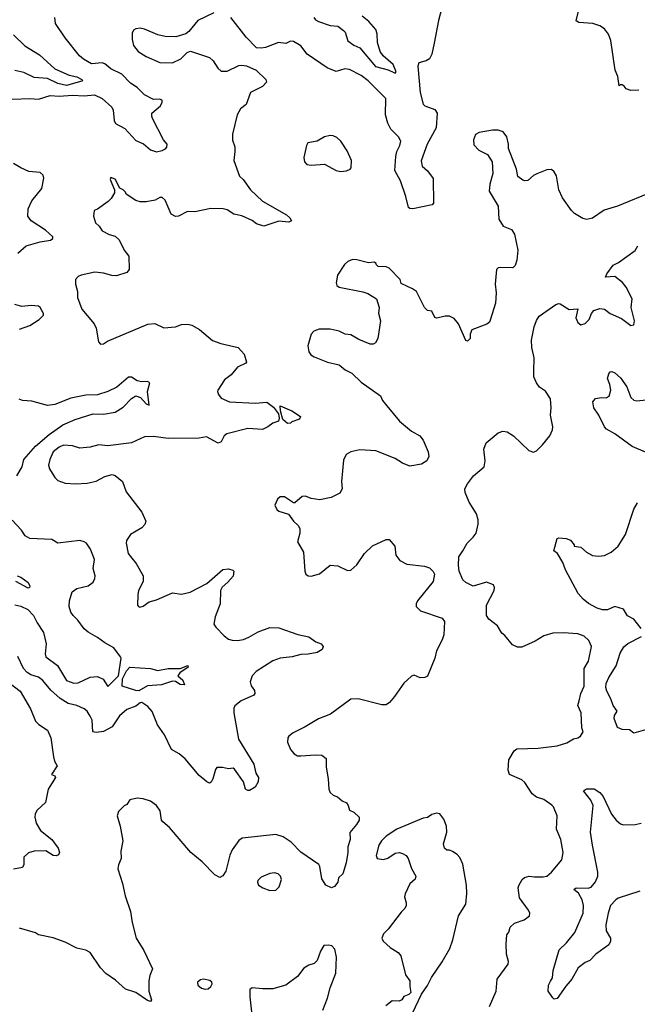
# Model space of a CAD drawing. Extents: x 2133461 to 2293071, y 753526 to 916327.
# Tile 105 of 256: x 2169967 to 2174158, y 832305 to 838990. Entities that reach past the tile are written whole.
import ezdxf

# ---------------------------------------------------------------- set-up
doc = ezdxf.new("R2010")
doc.units = 0

msp = doc.modelspace()

# ---------------------------------------------------------------- linework, layer by layer
at = {"layer": '0CON10XD'}
for points in [[(2172846.1, 839123.9), (2172810, 838985), (2172780.3, 838829.7), (2172764, 838755), (2172748.8, 838725), (2172725, 838710), (2172675, 838696.7), (2172668.6, 838675), (2172685.5, 838495.5), (2172705.7, 838415.7), (2172716.7, 838405), (2172785, 838379.4), (2172800.9, 838355), (2172792.7, 838255), (2172733.2, 838145), (2172691.1, 838031.1), (2172698.5, 837995), (2172733.7, 837963.7), (2172772.3, 837912.3), (2172776.4, 837743.6), (2172767, 837733), (2172635, 837706), (2172615, 837708), (2172606.2, 837715), (2172588.5, 837788.5), (2172552.2, 837895), (2172511.9, 837965), (2172519.6, 838060.4), (2172526.5, 838095), (2172546.4, 838135), (2172553.1, 838165), (2172538.1, 838195), (2172486.1, 838246.1), (2172466.5, 838286.5), (2172450.3, 838345), (2172451.9, 838455), (2172332.9, 838575), (2172285, 838610), (2172205, 838651.4), (2172174.1, 838655.9), (2172115, 838638.8), (2172053.2, 838663.2), (2171917, 838757), (2171875, 838812), (2171825, 838842), (2171805, 838843.8), (2171772.3, 838827.7), (2171723.9, 838836.1), (2171635, 838802), (2171605, 838796), (2171575, 838798.8), (2171505, 838872), (2171400.8, 839005)], [(2174168, 838512), (2174115, 838510), (2174081.7, 838521.7), (2174069.5, 838539.5), (2174055, 838547.5), (2174042.5, 838547.5), (2174035, 838540), (2174026, 838605), (2174007.5, 838647.5), (2173978.3, 838848.3), (2173962.5, 838892.5), (2173935, 838928), (2173905, 838949.2), (2173856.4, 838963.6), (2173760.7, 838970.7), (2173743, 838983), (2173773.3, 839105)], [(2171283.7, 839036.3), (2171175, 838983.8), (2171115, 838910), (2171095, 838893.8), (2171025.6, 838874.4), (2170955, 838875.6), (2170905, 838888.1), (2170815, 838925.6), (2170785, 838931.4), (2170755, 838928.8), (2170740, 838920), (2170730.5, 838899.5), (2170730.8, 838855), (2170740, 838815), (2170772, 838775), (2170825, 838739.2), (2170918.3, 838698.3), (2171005, 838697.5), (2171061.2, 838725), (2171102.5, 838767.5), (2171127, 838777), (2171255, 838734.4), (2171279.8, 838709.8), (2171310.9, 838660.9), (2171335, 838641.4), (2171375, 838640.8), (2171455, 838678.6), (2171475, 838680.8), (2171507, 838677), (2171572.5, 838647.5), (2171636.7, 838585), (2171641.2, 838565), (2171614.1, 838535.9), (2171534, 838495), (2171504.2, 838415), (2171465.6, 838384.4), (2171442, 838345), (2171411.7, 838211.7), (2171411.7, 838171.7), (2171426.1, 838126.1), (2171428, 838095), (2171419.2, 838035), (2171457.7, 837927.7), (2171484.2, 837904.2), (2171534.2, 837835), (2171615, 837758.6), (2171776.7, 837665), (2171800, 837645), (2171812.5, 837625), (2171793.6, 837616.4), (2171725, 837621.2), (2171625, 837587.1), (2171575, 837603.3), (2171545.7, 837625.7), (2171475, 837658.6), (2171420.2, 837670.2), (2171375, 837698.1), (2171347.5, 837705), (2171265, 837708.1), (2171156.1, 837686.1), (2171105, 837688.8), (2171045, 837656.7), (2171023.6, 837653.6), (2170995, 837670), (2170953.3, 837765), (2170935, 837783.3), (2170918.3, 837781.7), (2170886.4, 837763.6), (2170825, 837753.3), (2170785, 837752.5), (2170755, 837762.5), (2170690, 837805), (2170685, 837820), (2170670, 837835), (2170646.7, 837846.7), (2170615, 837907.5), (2170585, 837917.5), (2170580, 837905), (2170610, 837835), (2170610, 837815), (2170587.5, 837775), (2170567.5, 837755), (2170495, 837703.3), (2170472.5, 837695), (2170467.5, 837655), (2170481.7, 837611.7), (2170507.3, 837587.3), (2170527.1, 837557.1), (2170575, 837532.5), (2170615, 837520.6), (2170642.9, 837495), (2170676, 837425), (2170707.1, 837385), (2170710.8, 837295), (2170695, 837274.2), (2170625, 837252), (2170592.3, 837252.3), (2170535, 837270), (2170475.9, 837275.9), (2170385, 837256), (2170365, 837246.2), (2170346.2, 837225), (2170346, 837195), (2170358.8, 837145), (2170359.2, 837105), (2170388.8, 837025), (2170472, 836925), (2170486, 836895), (2170503, 836803), (2170515, 836787.5), (2170535, 836790), (2170561.9, 836808.1), (2170837, 836923), (2170885, 836927.5), (2170945, 836898), (2171025, 836904.4), (2171065, 836921.4), (2171107.4, 836922.6), (2171135.3, 836915.3), (2171187.7, 836887.7), (2171275, 836812.9), (2171332.2, 836792.2), (2171448.8, 836765), (2171490.3, 836720.3), (2171506.7, 836665), (2171501.7, 836658.3), (2171445, 836630), (2171402.1, 836577.9), (2171358, 836545), (2171311.2, 836475), (2171308.8, 836465), (2171316.2, 836445), (2171335, 836421.2), (2171390, 836395), (2171565, 836387.5), (2171645, 836394.4), (2171689.1, 836359.1), (2171723.8, 836315), (2171728.8, 836285), (2171722.5, 836265), (2171685, 836250), (2171652, 836225), (2171615, 836208.1), (2171515, 836214.4), (2171372.4, 836177.6), (2171355.8, 836165), (2171335, 836123.8), (2171315, 836116), (2171235, 836158), (2171185, 836149.2), (2170975.8, 836145.8), (2170875, 836160.8), (2170815, 836156.9), (2170725, 836117.1), (2170565, 836095.8), (2170505, 836102.5), (2170445, 836088.1), (2170375, 836081.1), (2170325, 836095.7), (2170265, 836100.5), (2170235, 836088.9), (2170194.4, 836055), (2170170.6, 836005), (2170162.5, 835965), (2170170.3, 835940.3), (2170205, 835881.2), (2170225, 835862.5), (2170275, 835842.5), (2170345, 835839.2), (2170425.9, 835844.1), (2170485, 835858), (2170545, 835887.5), (2170595, 835901.2), (2170615, 835896.2), (2170665.7, 835855.7), (2170690, 835785), (2170795.5, 835645.5), (2170822, 835585), (2170817, 835563), (2170795, 835540), (2170720, 835495), (2170691.2, 835455), (2170688.8, 835435), (2170704.3, 835365), (2170728, 835335), (2170757.8, 835297.8), (2170805.8, 835214.2), (2170804.2, 835175), (2170774, 835115), (2170768.8, 835085), (2170767.5, 835015), (2170772.5, 835005), (2170782, 835002), (2170805, 835009.2), (2170845, 835038.6), (2170895, 835050.8), (2171005, 835098), (2171065, 835090), (2171125, 835102.9), (2171238, 835162), (2171345, 835256.7), (2171385, 835261.2), (2171413.6, 835253.6), (2171420, 835245), (2171415, 835212.5), (2171379.7, 835170.3), (2171341.7, 835138.3), (2171329.4, 835115), (2171328.2, 835025), (2171293.5, 834935), (2171285.7, 834885), (2171297.5, 834865), (2171355.8, 834805.8), (2171384.4, 834784.4), (2171407.9, 834777.9), (2171445, 834775.6), (2171485, 834782.2), (2171523, 834797), (2171586.2, 834833.8), (2171665, 834862.9), (2171725, 834862), (2171853.6, 834816.4), (2171929.5, 834799.5), (2171976.4, 834766.4), (2172013.6, 834753.6), (2172026.7, 834735), (2172020, 834715), (2171985, 834692.9), (2171925, 834681.4), (2171875, 834680), (2171815.9, 834664.1), (2171735.7, 834654.3), (2171685, 834637.5), (2171571.2, 834565), (2171544.2, 834535), (2171531.4, 834495), (2171537, 834467), (2171561.2, 834435), (2171563.3, 834415), (2171555, 834403.8), (2171470, 834365), (2171427.3, 834332.7), (2171420, 834315), (2171419.4, 834285), (2171452.1, 834105), (2171556, 833936), (2171570.5, 833875), (2171587.7, 833845), (2171585.7, 833815), (2171565, 833779.6), (2171527.5, 833757.5), (2171515, 833756), (2171500, 833765), (2171486.2, 833815), (2171425, 833902.5), (2171415, 833907.5), (2171385, 833903.3), (2171343, 833913), (2171305, 833912.5), (2171295, 833900), (2171278.8, 833835), (2171266.1, 833813.9), (2171255, 833807.5), (2171236.4, 833816.4), (2171185, 833858.8), (2171090.9, 833970.9), (2171048.8, 834005), (2170998, 834035), (2170950, 834135), (2170901.7, 834201.7), (2170865, 834292.5), (2170836, 834326), (2170795, 834353.5), (2170785, 834352.5), (2170755, 834329.5), (2170695, 834307.1), (2170645.4, 834264.6), (2170595, 834188.1), (2170535, 834156.9), (2170485, 834150), (2170464.4, 834154.4), (2170458.9, 834235), (2170445, 834261.2)], [(2171963.1, 839005), (2171975, 838989.1), (2171995, 838978.4), (2172075, 838951.2), (2172125, 838945.4), (2172165, 838917.5), (2172176, 838905), (2172195, 838846.7), (2172235, 838816.4), (2172275, 838798), (2172382.7, 838672.7), (2172468.7, 838648.7), (2172505, 838630.6), (2172515, 838628), (2172522, 838635), (2172502.3, 838685), (2172433.7, 838743.7), (2172414.1, 838774.1), (2172394.2, 838835), (2172392.5, 838895), (2172383.3, 838923.3), (2172337.2, 838977.2), (2172290.9, 839015)], [(2169915, 838451.5), (2170035, 838455.6), (2170095, 838450), (2170175, 838475.4), (2170235, 838471.1), (2170325, 838478.2), (2170405, 838472.9), (2170475, 838479.5), (2170527.3, 838455), (2170591.8, 838395), (2170600.9, 838375), (2170608.2, 838305), (2170617.1, 838285), (2170680.8, 838250.8), (2170755, 838169.2), (2170806.8, 838146.8), (2170855, 838105.4), (2170896.2, 838093.8), (2170935, 838101.9), (2170956.8, 838113.2), (2170966.2, 838125), (2170968.8, 838145), (2170943.3, 838175), (2170869.3, 838319.3), (2170862.9, 838335), (2170864.2, 838355), (2170922, 838405), (2170935, 838430), (2170933, 838443), (2170915, 838450), (2170875, 838448.6), (2170815, 838480), (2170765, 838529.4), (2170719.3, 838559.3), (2170660.9, 838620.9), (2170585, 838655.5), (2170545, 838691.1), (2170526.1, 838696.1), (2170455, 838691.2), (2170401.1, 838721.1), (2170374, 838744), (2170275, 838866), (2170210.8, 838965), (2170205.8, 839005)], [(2169925, 838888.1), (2170002.2, 838812.2), (2170100.6, 838750.6), (2170205, 838657.3), (2170302.4, 838612.4), (2170355, 838602), (2170388.6, 838585), (2170393.8, 838575), (2170387.9, 838572.1), (2170285, 838544.1), (2170225, 838555.8), (2170155, 838591.1), (2170065, 838598.1), (2169995, 838630.5), (2169935, 838644.7)], [(2174265, 837822.5), (2174025, 837724), (2173934.2, 837695.8), (2173855, 837643.3), (2173815, 837632.5), (2173789.7, 837639.7), (2173733.3, 837675), (2173712.5, 837695), (2173651.2, 837781.2), (2173626.7, 837835), (2173609.5, 837929.5), (2173595, 837957.5), (2173575, 837972.5), (2173545, 837970), (2173476.1, 837943.9), (2173455, 837933.3), (2173415, 837898.8), (2173395, 837896), (2173381.2, 837901.2), (2173347.5, 837925), (2173337.5, 837975), (2173283.3, 838115), (2173283.3, 838145), (2173272.5, 838195), (2173248.3, 838228.3), (2173215, 838240), (2173175, 838240), (2173085, 838224.2), (2173059.7, 838210.3), (2173046, 838175), (2173050, 838140), (2173083.8, 838105), (2173141.2, 838075), (2173174, 838025), (2173177.5, 837945), (2173157, 837873), (2173153.8, 837825), (2173213.8, 837725), (2173218, 837635), (2173249.1, 837589.1), (2173303.8, 837565), (2173324.3, 837534.3), (2173347.8, 837425), (2173341.9, 837358.1), (2173329.6, 837320.4), (2173314.5, 837305.5), (2173232.4, 837307.6), (2173215, 837305.6), (2173202.9, 837295), (2173193.8, 837195), (2173199.5, 837135), (2173195.6, 837065), (2173160.9, 836949.1), (2173154.4, 836935.6), (2173136.8, 836923.2), (2173036.1, 836883.9), (2173023.3, 836855), (2173023.3, 836825), (2173005, 836807.5), (2172995, 836812.5), (2172944.3, 836925), (2172915, 836960.8), (2172885, 836978), (2172855, 836978), (2172797.3, 836962.7), (2172785, 836968.8), (2172765, 837010), (2172735, 837016.7), (2172715, 837036.7), (2172660, 837145), (2172633.6, 837163.6), (2172555, 837200), (2172550, 837225), (2172475, 837302.5), (2172455, 837312.5), (2172400, 837315), (2172387.5, 837325), (2172385, 837337.5), (2172373, 837343), (2172335, 837338.8), (2172255, 837360), (2172225, 837361.2), (2172195, 837348.8), (2172171.7, 837328.3), (2172123.8, 837255), (2172114.1, 837204.1), (2172120, 837185), (2172135, 837173.3), (2172295, 837143.3), (2172330.7, 837130.7), (2172387.5, 837095), (2172406.4, 837036.4), (2172403, 836997), (2172416.2, 836945), (2172397.5, 836825), (2172382.5, 836795), (2172365, 836786.7), (2172345, 836786.7), (2172268.3, 836818.3), (2172215, 836850), (2172175, 836854.2), (2172134.5, 836874.5), (2172075, 836888.9), (2172000.3, 836889.7), (2171963.3, 836875), (2171944.2, 836855), (2171922.5, 836775), (2171930, 836735), (2171943.8, 836715), (2171965, 836700), (2172055, 836663.8), (2172135.9, 836645.9), (2172175, 836613.8), (2172220.5, 836590.5), (2172285, 836530), (2172415, 836436.7), (2172430, 836405), (2172458.6, 836368.6), (2172544.5, 836264.5), (2172627, 836197), (2172682.5, 836165), (2172705.8, 836135.8), (2172740, 836055), (2172743.3, 836025), (2172731.2, 835995), (2172695, 835971.5), (2172615, 835959.2), (2172565, 835978.8), (2172515, 836010), (2172385, 836063.3), (2172275, 836068.8), (2172215, 836056.2), (2172182.3, 836037.7), (2172165, 836000), (2172151.2, 835855), (2172156.2, 835805), (2172138.8, 835775), (2172080, 835745), (2172005, 835730.8), (2171945, 835738.8), (2171905.8, 835755.8), (2171885, 835752), (2171835, 835708.8), (2171825, 835708.8), (2171765, 835750), (2171735, 835750), (2171717.5, 835735), (2171697.5, 835695), (2171712.5, 835665), (2171725, 835653.3), (2171792.3, 835632.3), (2171825.6, 835585.6), (2171858, 835555), (2171869.2, 835535), (2171868, 835505), (2171853.3, 835445), (2171894, 835375), (2171901.2, 835245), (2171910, 835225), (2171925, 835213.3), (2171945, 835211.2), (2172001.2, 835228.8), (2172075, 835286.2), (2172125, 835281.2), (2172190.7, 835250.7), (2172215, 835253.3), (2172255, 835288.8), (2172306.2, 835365), (2172361.7, 835418.3), (2172455, 835460), (2172475, 835460), (2172512.5, 835415), (2172520, 835355), (2172547.7, 835317.7), (2172595, 835294), (2172715, 835280), (2172748.3, 835268.3), (2172773.6, 835243.6), (2172782.5, 835225), (2172773.8, 835175), (2172666.7, 835045), (2172656.7, 835025), (2172657, 835007), (2172686.4, 834976.4), (2172835, 834926), (2172849.2, 834905), (2172846.1, 834813.9), (2172835, 834780), (2172796.2, 834705), (2172784, 834655), (2172735, 834532.5), (2172716.1, 834523.9), (2172685, 834522), (2172645, 834540.8), (2172625, 834532.9), (2172573.8, 834485), (2172511.2, 834395), (2172476.6, 834353.4), (2172455, 834338), (2172425, 834337.5), (2172265, 834378.1), (2172215, 834376), (2172076.7, 834275), (2171995, 834244), (2171905, 834189.2), (2171822.4, 834147.6), (2171793.8, 834125), (2171786.2, 834115), (2171783.8, 834085), (2171804, 834035), (2171828.8, 834005), (2171853.2, 833993.2), (2171875, 833991.9), (2171975, 834000), (2172017, 833997), (2172048, 833975), (2172045.8, 833915), (2172060.6, 833835), (2172064.3, 833765), (2172073.4, 833743.4), (2172094.4, 833724.4), (2172124.2, 833714.2), (2172155, 833686.7), (2172185, 833672.5), (2172196.7, 833655), (2172205, 833622.5), (2172235, 833610), (2172270, 833575), (2172270, 833555), (2172253.3, 833525), (2172207.7, 833472.3), (2172209.4, 833425), (2172193.3, 833375), (2172194.4, 833335), (2172183.3, 833265), (2172159.1, 833190.9), (2172131.2, 833165), (2172126.7, 833135), (2172103.9, 833106.1), (2172083.6, 833096.4), (2172045, 833114), (2172017.8, 833157.8), (2172005, 833240), (2171996.7, 833255), (2171875, 833337.5), (2171808.5, 833405), (2171755, 833441.9), (2171705, 833457.8), (2171477.6, 833432.4), (2171453.3, 833416.7), (2171408.6, 833355), (2171392.8, 833317.2), (2171365, 833210), (2171345, 833176.7), (2171325, 833166), (2171292, 833185), (2171205, 833273.1), (2171128.8, 833335), (2170983.3, 833505), (2170938, 833545), (2170930, 833555), (2170919.5, 833619.5), (2170895.9, 833655.9), (2170853.9, 833683.9), (2170805, 833701.2), (2170765, 833703.8), (2170715, 833692.5), (2170695, 833662.5), (2170675, 833652.5), (2170637.5, 833615), (2170627.5, 833585), (2170650, 833515), (2170666.2, 833415), (2170653.8, 833345), (2170655.8, 833294.2), (2170637.7, 833252.3), (2170634.2, 833225), (2170665.6, 833125), (2170682.1, 833042.1), (2170718, 832935), (2170730.8, 832860.8), (2170758, 832755), (2170809.7, 832669.7), (2170868.8, 832545), (2170850, 832500), (2170844.4, 832465.6), (2170843.9, 832393.9), (2170860.8, 832335), (2170855, 832324.2), (2170835, 832331.1), (2170755, 832386.2), (2170685, 832407.5), (2170618.3, 832468.3), (2170551.2, 832515), (2170515, 832553.8), (2170445, 832656.2), (2170415, 832673.8), (2170355, 832686.7), (2170275, 832726.2), (2170195, 832756.7), (2170095, 832777.5), (2170075, 832790), (2169965, 832822)], [(2172145, 837958.8), (2172185, 837963.8), (2172210, 837975), (2172217.5, 837985), (2172218.8, 838035), (2172189.2, 838099.2), (2172146, 838165), (2172119.8, 838189.8), (2172095, 838202.5), (2172075, 838204), (2172035, 838194.3), (2171985, 838166), (2171923.3, 838155), (2171913.8, 838135), (2171896.4, 838053.6), (2171900, 838025), (2171915, 838006.7), (2171945, 838002), (2172035, 838008), (2172115, 837966.2), (2172145, 837958.8)], [(2169955, 837405.7), (2170012, 837455), (2170105, 837481), (2170176.9, 837493.1), (2170193.1, 837505), (2170192.5, 837515), (2170141.4, 837561.4), (2170045.7, 837625), (2170022.2, 837655), (2170024.4, 837705), (2170049.4, 837760.6), (2170116.9, 837845), (2170130, 837915), (2170126.2, 837935), (2170105, 837952), (2170028.3, 837958.3), (2169975, 837984.2), (2169924.5, 838014.5)], [(2174031.8, 837341.8), (2174145, 837422.5), (2174162.2, 837455)], [(2173155, 832291.2), (2173200.8, 832395), (2173207.1, 832475), (2173281.2, 832578.8), (2173284, 832595), (2173270, 832645), (2173268.8, 832715), (2173273.9, 832776.1), (2173287.5, 832795), (2173295, 832830), (2173325, 832856.7), (2173391.2, 832878.8), (2173426.7, 832905), (2173428.8, 832925), (2173420, 832945), (2173358.7, 833028.7), (2173350.8, 833095), (2173355, 833112.5), (2173377, 833153), (2173392.9, 833167.1), (2173425, 833176), (2173460.9, 833170.9), (2173519.7, 833170.3), (2173545, 833175.8), (2173575, 833202), (2173646, 833285), (2173654.3, 833335.7), (2173638.9, 833425), (2173610, 833495), (2173614, 833585), (2173590, 833645), (2173578.3, 833658.3), (2173523.3, 833695), (2173475, 833712), (2173445, 833734), (2173395, 833810), (2173375, 833830), (2173291.2, 833865), (2173281.2, 833895), (2173286, 833965), (2173322, 834025), (2173341.1, 834038.9), (2173485, 834044.4), (2173615, 834060), (2173679.7, 834080.3), (2173725, 834108), (2173755, 834114), (2173773.3, 834125), (2173791.2, 834155), (2173782.7, 834182.7), (2173778, 834285), (2173755.7, 834335), (2173762.9, 834365), (2173774.7, 834415.3), (2173797.5, 834465), (2173797.9, 834585), (2173827.9, 834635), (2173848.6, 834735), (2173829.2, 834775), (2173798.8, 834805), (2173755, 834820), (2173655, 834827.1), (2173585, 834824), (2173525, 834808), (2173465, 834770), (2173375, 834730), (2173345, 834730), (2173312.5, 834745), (2173259.7, 834809.7), (2173240, 834825), (2173210, 834875), (2173150.3, 834920.3), (2173134, 834945), (2173134.2, 835015), (2173186.7, 835115), (2173190, 835135), (2173183, 835153), (2173135, 835171.2), (2173045, 835143.3), (2172995, 835170), (2172975, 835187.5), (2172949.4, 835245), (2172944.4, 835285.6), (2172947.7, 835342.3), (2172973.3, 835385), (2173004.4, 835435.6), (2173045, 835476.7), (2173064, 835505), (2173078, 835565), (2173078, 835595), (2173067.5, 835635), (2173017.5, 835715), (2172989.1, 835779.1), (2172987.1, 835805), (2173005, 835838.8), (2173047.6, 835892.4), (2173118.8, 835955), (2173125.8, 835994.2), (2173117.3, 836075), (2173133.6, 836116.4), (2173215, 836185.8), (2173245, 836195.7), (2173275, 836192.5), (2173318, 836165), (2173423.3, 836065), (2173455, 836053.3), (2173475, 836063.3), (2173515, 836103.3), (2173565.8, 836164.2), (2173583.3, 836205), (2173586, 836225), (2173569.2, 836305), (2173573.8, 836355), (2173570, 836415), (2173535, 836468.8), (2173495.8, 836495.8), (2173473.3, 836525), (2173455.9, 836565.9), (2173455.7, 836604.3), (2173457.5, 836695), (2173442.5, 836765), (2173440.8, 836815), (2173457.5, 836905), (2173473.2, 836946.8), (2173493, 836977), (2173605, 837056.7), (2173625, 837063.3), (2173635, 837060), (2173695, 837022), (2173755, 837027.5), (2173741.4, 836965), (2173753.9, 836933.9), (2173775, 836917.5), (2173803.6, 836926.4), (2173832.5, 836955), (2173846.7, 836995), (2173864.2, 837015.8), (2173905, 837029.2), (2173935, 837023.8), (2173975, 836996.2), (2174051.2, 836961.2), (2174115, 836913.8), (2174135, 836917.5), (2174138.8, 836945), (2174115.7, 837035), (2174122.5, 837095), (2174083.3, 837175), (2174057.8, 837205), (2174005.8, 837245.8), (2173941.9, 837241.9), (2173950.9, 837265), (2173995, 837324.4), (2174031.8, 837341.8)], [(2169965, 836888.7), (2170035.2, 836914.8), (2170099.2, 836955), (2170128.8, 836985), (2170128.8, 836995), (2170106.2, 837035), (2170094.1, 837044.1), (2170045, 837049.5), (2169981.9, 837041.9), (2169935, 837056)], [(2169946.6, 835893.4), (2169983.6, 835955), (2169995.9, 836005), (2170075, 836093.9), (2170166.5, 836173.5), (2170260.8, 836239.2), (2170343.1, 836275), (2170465, 836313.3), (2170535, 836311.6), (2170615.3, 836324.7), (2170669.8, 836360.2), (2170725, 836418.6), (2170755, 836436.5), (2170785.8, 836425), (2170825, 836382), (2170845, 836372.5), (2170833.6, 836466.4), (2170849.2, 836525), (2170835, 836534), (2170795, 836531.9), (2170765, 836537.8), (2170725, 836563.1), (2170705, 836563.5), (2170626.9, 836495), (2170564.7, 836465.3), (2170495, 836442.3), (2170415, 836440.3), (2170315, 836419.6), (2170205, 836376.5), (2170155, 836370), (2170049.1, 836399.1), (2169985, 836405.6), (2169963.5, 836413.5)], [(2174303.8, 836015), (2174123.2, 836093.2), (2174005, 836177.6), (2173949.2, 836209.2), (2173935.4, 836225), (2173896.8, 836305), (2173864.3, 836355), (2173857.5, 836395), (2173875, 836418.6), (2173915, 836425.5), (2173946.4, 836423.6), (2173967.5, 836435), (2173978.3, 836475), (2173972.7, 836512.7), (2173957.1, 836555), (2173964.3, 836585.7), (2173975, 836598.8), (2173985, 836601.2), (2174005, 836592.9), (2174045, 836559.1), (2174086.4, 836496.4), (2174113.8, 836425), (2174135, 836406.7), (2174155, 836402.5), (2174305, 836419.1)], [(2171785, 836248), (2171753.3, 836275), (2171736.7, 836335), (2171735, 836367.5), (2171815, 836334.2), (2171872.5, 836295), (2171865, 836277.5), (2171815, 836260), (2171805, 836251.2), (2171785, 836248)], [(2174185, 834856.2), (2174135, 834920), (2174093, 834943), (2174065, 834986.9), (2174005, 835007.1), (2173956.2, 834983.8), (2173922.9, 834982.9), (2173885, 834994.4), (2173827.4, 835027.4), (2173792, 835055), (2173756, 835095), (2173671.4, 835255), (2173654, 835305), (2173616.1, 835366.1), (2173592.5, 835385), (2173615, 835467.5), (2173625, 835472.5), (2173675, 835466.7), (2173705, 835456.7), (2173730, 835425), (2173730, 835415), (2173775, 835408.8), (2173814.5, 835374.5), (2173855, 835353.1), (2173895, 835346.7), (2173936.8, 835353.2), (2173980, 835375), (2174028.6, 835415), (2174079.2, 835495), (2174134.1, 835665.9), (2174160.7, 835709.3)], [(2169935, 835017.5), (2169975, 835008.8), (2170022.7, 834985), (2170060.3, 834945), (2170084.8, 834895), (2170128.5, 834828.5), (2170147.5, 834752.5), (2170140.4, 834685), (2170143.6, 834665), (2170222.7, 834605), (2170285, 834502.9), (2170335, 834485.5), (2170365, 834487.8), (2170445, 834525.5), (2170495, 834530), (2170533.2, 834513.2), (2170565, 834462.5), (2170636.8, 834535), (2170655.7, 834655), (2170652, 834665), (2170605, 834726), (2170545, 834758.6), (2170496.1, 834796.1), (2170431.9, 834831.9), (2170405.6, 834855), (2170362.5, 834912.5), (2170329.2, 834945), (2170315, 834966.7), (2170303.1, 835005), (2170304, 835045), (2170323.8, 835105), (2170355, 835127.5), (2170432.7, 835147.3), (2170465, 835171.2), (2170478, 835195), (2170480, 835215), (2170465.6, 835265), (2170474.3, 835325), (2170448, 835395), (2170420, 835435), (2170405, 835446), (2170375, 835454), (2170226.4, 835436.4), (2170185, 835460), (2170035, 835468), (2170003.8, 835485), (2169978.8, 835525), (2169915, 835591.2)], [(2169950.8, 835215), (2169975.6, 835205), (2170025, 835168.5), (2170035.6, 835145), (2170034.1, 835135.9), (2170025, 835130.8), (2169940, 835175)], [(2174245, 834178.6), (2174135, 834146.7), (2174105, 834169.2), (2174055, 834171.8), (2174025, 834184.3), (2174001.1, 834245), (2174004.3, 834265), (2174022.5, 834295), (2173993.8, 834335), (2173979.5, 834379.5), (2173951.3, 834431.3), (2173944.5, 834455), (2173947.2, 834482.8), (2173964.2, 834525), (2174016, 834604), (2174041.1, 834688.9), (2174068.1, 834731.9), (2174095, 834755.7), (2174188, 834802)], [(2170445, 834261.2), (2170425, 834296), (2170405, 834310.8), (2170355, 834334.4), (2170295, 834348.5), (2170241.2, 834381.2), (2170178.4, 834438.4), (2170125, 834504.3), (2170095, 834525.5), (2170043, 834543), (2170018.8, 834558.8), (2169992.5, 834585), (2169955, 834667.5)], [(2170775, 834434), (2170755, 834435.3), (2170663.6, 834465), (2170664.7, 834515.3), (2170691.8, 834568.2), (2170715, 834594.2), (2170854.4, 834585.6), (2170905, 834570.6), (2170975, 834584.7), (2171055.7, 834584.3), (2171107.5, 834605), (2171110, 834595), (2171053.8, 834556.2), (2171040, 834535), (2171074.4, 834505), (2171085, 834473.3), (2171055, 834477.1), (2171025, 834496.2), (2171005, 834500), (2170930, 834475), (2170835, 834466.9), (2170775, 834434)], [(2169885, 834496.7), (2169970.3, 834430.3), (2170040.6, 834310.6), (2170075, 834226.7), (2170095.9, 834205.9), (2170155, 834167.5), (2170178.8, 834115), (2170196.2, 833985), (2170203.3, 833955), (2170222.5, 833925), (2170183.3, 833865), (2170206.2, 833856.2), (2170210, 833845), (2170160, 833765), (2170141.2, 833675), (2170085.9, 833624.1), (2170071.2, 833598.8), (2170070, 833575), (2170079.2, 833535), (2170109.2, 833485), (2170186, 833425), (2170228.8, 833365), (2170236.2, 833335), (2170229.5, 833320.5), (2170215, 833313.3), (2170195, 833316.2), (2170145, 833347.5), (2170066.1, 833343.9), (2170025.9, 833334.1), (2169996.2, 833305), (2169996.2, 833253.8), (2169986.4, 833233.6), (2169925, 833223.3)], [(2174175, 833073.1), (2174027.8, 833025), (2174011.8, 833015), (2173977.4, 832975), (2173960.5, 832925), (2173944.7, 832845), (2173948.2, 832805), (2173975.6, 832755), (2173975.5, 832734.5), (2173965, 832710), (2173876, 832645), (2173837.2, 832602.8), (2173805, 832588), (2173756.4, 832553.6), (2173714.6, 832475), (2173672.4, 832427.6), (2173615, 832344.5), (2173595, 832340.9), (2173585, 832348.8), (2173554.1, 832395), (2173554.7, 832435), (2173568.5, 832461.5), (2173582.7, 832485), (2173588.2, 832535), (2173627.3, 832675), (2173677.4, 832722.6), (2173735, 832793.3), (2173791.5, 832925), (2173793.3, 832975), (2173785.3, 833015), (2173759.5, 833059.5), (2173728.8, 833085), (2173744, 833096), (2173825.5, 833094.5), (2173845, 833100), (2173875, 833135.7), (2173890.9, 833175), (2173891.3, 833201.3), (2173853.3, 833385), (2173841.2, 833475), (2173857.8, 833655), (2173842.3, 833692.3), (2173792.5, 833755), (2173813, 833767), (2173865, 833767.7), (2173903.5, 833743.5), (2173927.7, 833715), (2173983.5, 833595), (2174014.6, 833554.6), (2174045, 833530), (2174065, 833524.4), (2174145, 833526.7), (2174185.5, 833534.5)], [(2172633.8, 832245), (2172694, 832375), (2172735, 832433.8), (2172762, 832488), (2172835, 832594), (2172886.9, 832685), (2172907, 832743), (2172945, 832906.7), (2172994.3, 832985), (2173001.5, 833058.5), (2172999.4, 833115), (2172975, 833257.5), (2172955, 833302.5), (2172935, 833323.3), (2172905, 833343.3), (2172885, 833352.5), (2172865, 833352.5), (2172850, 833365), (2172843.6, 833393.6), (2172865.9, 833474.1), (2172864, 833515), (2172845, 833562.5), (2172819.3, 833599.3), (2172795, 833602.5), (2172765, 833593.3), (2172735, 833573.3), (2172705, 833569.2), (2172527.5, 833495), (2172455, 833447.8), (2172422.3, 833415), (2172405.4, 833385), (2172385.6, 833315.6), (2172394, 833295), (2172435, 833288.8), (2172465, 833297.9), (2172515, 833331.5), (2172545, 833335.6), (2172565, 833329.2), (2172588.8, 833315), (2172604.2, 833295), (2172627, 833227), (2172655.7, 833175.7), (2172650, 833155), (2172615, 833122.5), (2172582.5, 833055), (2172577.5, 833035), (2172590.8, 832995), (2172590, 832975), (2172580, 832955), (2172555, 832930), (2172468.8, 832815), (2172435.7, 832784.3), (2172423.8, 832755), (2172433.3, 832735), (2172481.3, 832691.3), (2172535, 832657.1), (2172552.5, 832635), (2172584.2, 832505), (2172613.8, 832465), (2172613.8, 832425), (2172622.5, 832385), (2172608.3, 832371.7), (2172575, 832357.5), (2172560, 832335), (2172543, 832327), (2172495, 832328.8), (2172451.2, 832295)], [(2171665, 833078), (2171705, 833080), (2171728.3, 833101.7), (2171743.6, 833153.6), (2171738, 833175), (2171721.2, 833191.2), (2171697.1, 833197.1), (2171665, 833192.9), (2171605, 833168.6), (2171582.5, 833145), (2171580, 833135), (2171588, 833115), (2171616.6, 833096.6), (2171665, 833078)], [(2172056.2, 832346.2), (2172073, 832417), (2172113, 832517), (2172116.7, 832625), (2172105, 832680), (2172085, 832702.5), (2172065, 832707.5), (2172030, 832705), (2172007.5, 832665), (2171985, 832602.5), (2171965, 832582.5), (2171928.3, 832571.7), (2171895, 832550), (2171852.5, 832495), (2171772.5, 832435), (2171685, 832411.2), (2171615, 832410), (2171545, 832417.5), (2171530, 832405), (2171528.8, 832355), (2171539.2, 832255)], [(2171225, 832407.5), (2171245, 832410.9), (2171264.3, 832425), (2171272.9, 832445), (2171270.8, 832455), (2171257.4, 832467.4), (2171215, 832475.8), (2171195, 832472), (2171173.3, 832455), (2171176.7, 832435), (2171201.2, 832415), (2171225, 832407.5)], [(2172024.2, 832265), (2172056.2, 832346.2)]]:
    msp.add_lwpolyline(points, dxfattribs=at)

doc.saveas('drawing.dxf')
